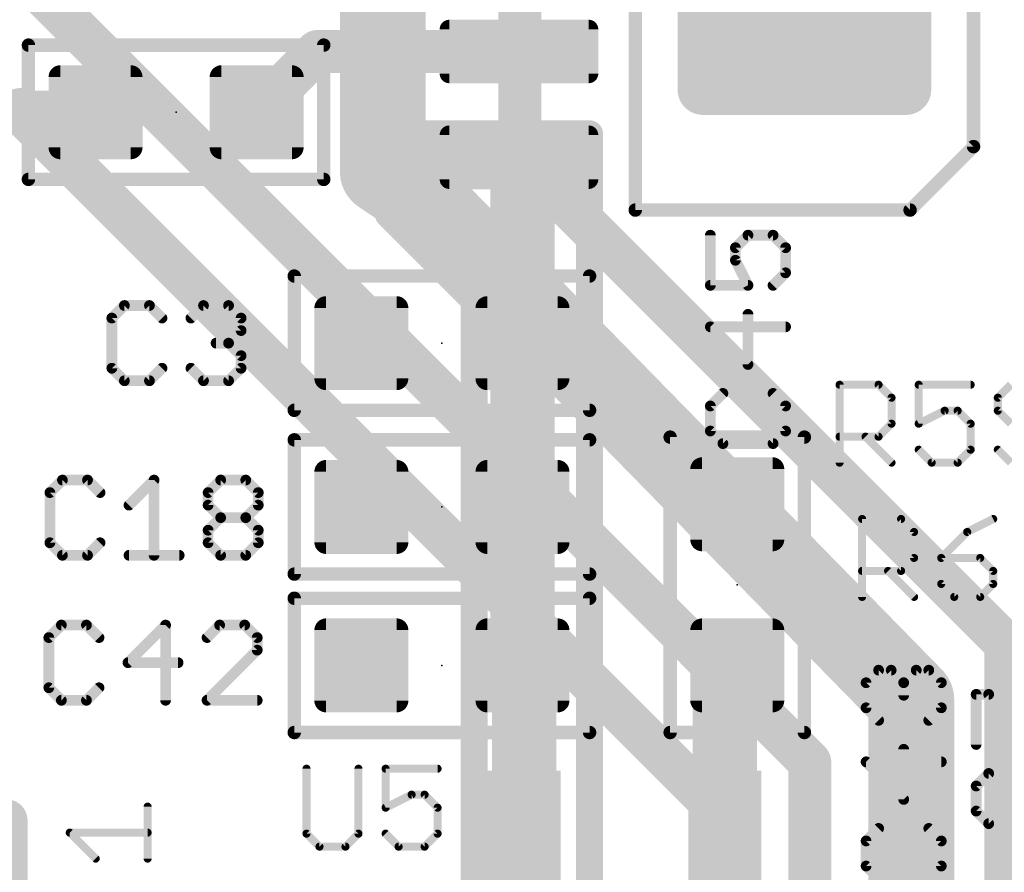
# Model space of a CAD drawing. Extents: x -10 to 150, y -20 to 180.
# Tile 53 of 70: x 4.57 to 13.88, y 144.58 to 152.64. Entities that reach past the tile are written whole.
import ezdxf

# ---------------------------------------------------------------- set-up
doc = ezdxf.new("R2010")
doc.units = 0
for name, color, linetype in [('1', 12, 'CONTINUOUS'), ('16', 132, 'CONTINUOUS'), ('18', 110, 'CONTINUOUS'), ('21', 253, 'CONTINUOUS'), ('23', 53, 'CONTINUOUS'), ('25', 253, 'CONTINUOUS')]:
    doc.layers.add(name, color=color, linetype=linetype)

# ---------------------------------------------------------------- blocks, each defined once
blk = doc.blocks.new('RECT142240X142240R25')
at = {"const_width": 0.1111}
blk.add_lwpolyline([(0.3889, -0.3334), (0.3889, 0.3334, 0.4142), (0.3334, 0.3889), (-0.3334, 0.3889, 0.4142), (-0.3889, 0.3334), (-0.3889, -0.3334, 0.4142), (-0.3334, -0.3889), (0.3334, -0.3889, 0.4142)], format="xyb", close=True, dxfattribs=at)
blk.add_solid([(-0.3588, -0.3588), (0.3588, -0.3588), (-0.3588, 0.3588), (0.3588, 0.3588)])
blk = doc.blocks.new('RECT256000X160000R40')
at = {"const_width": 0.2}
blk.add_lwpolyline([(0.7, -0.3), (0.7, 0.3, 0.4142), (0.6, 0.4), (-0.6, 0.4, 0.4142), (-0.7, 0.3), (-0.7, -0.3, 0.4142), (-0.6, -0.4), (0.6, -0.4, 0.4142)], format="xyb", close=True, dxfattribs=at)
blk.add_solid([(-0.6254, -0.3254), (0.6254, -0.3254), (-0.6254, 0.3254), (0.6254, 0.3254)])
blk = doc.blocks.new('RECT240000X96000R30')
at = {"const_width": 0.09}
blk.add_lwpolyline([(0.705, -0.21), (0.705, 0.21, 0.4142), (0.66, 0.255), (-0.66, 0.255, 0.4142), (-0.705, 0.21), (-0.705, -0.21, 0.4142), (-0.66, -0.255), (0.66, -0.255, 0.4142)], format="xyb", close=True, dxfattribs=at)
blk.add_solid([(-0.6825, -0.2325), (0.6825, -0.2325), (-0.6825, 0.2325), (0.6825, 0.2325)])
blk = doc.blocks.new('RECT384000X512000R20')
at = {"const_width": 0.24}
blk.add_lwpolyline([(1.08, -1.36), (1.08, 1.36, 0.4142), (0.96, 1.48), (-0.96, 1.48, 0.4142), (-1.08, 1.36), (-1.08, -1.36, 0.4142), (-0.96, -1.48), (0.96, -1.48, 0.4142)], format="xyb", close=True, dxfattribs=at)
blk.add_solid([(-0.9854, -1.3854), (0.9854, -1.3854), (-0.9854, 1.3854), (0.9854, 1.3854)])
blk = doc.blocks.new('RECT')
blk.add_solid([(-0.5, -0.5), (0.5, -0.5), (-0.5, 0.5), (0.5, 0.5)])
blk = doc.blocks.new('ROUNDV')
at = {"const_width": 0.5}
blk.add_lwpolyline([(0, -0.25, 1), (0, 0.25, 1), (0, -0.25)], format="xyb", dxfattribs=at)

msp = doc.modelspace()

# ---------------------------------------------------------------- linework, layer by layer
at = {"layer": '1'}
for points, const_width in [([(7.382, 152.3398), (6.8072, 151.765)], 0.4064), ([(9.2888, 152.3398), (7.382, 152.3398)], 0.4064), ([(4.572, 151.765), (5.2832, 151.765)], 0.4064), ([(8.0518, 150.7998), (8.0518, 151.5618)], 0.254), ([(8.0518, 151.5618), (9.9568, 151.5618)], 0.254), ([(8.3058, 151.003), (8.7442, 151.3398)], 0.6096), ([(8.7442, 151.3398), (9.2888, 151.3398)], 0.6096), ([(9.3218, 151.3068), (9.2888, 151.3398)], 0.6096), ([(9.9568, 151.5618), (9.9568, 144.399)], 0.254), ([(9.3218, 150.4442), (9.3218, 151.3068)], 0.6096), ([(8.8646, 149.987), (8.0518, 150.7998)], 0.254), ([(8.6868, 150.5458), (9.2202, 150.5458)], 0.6096), ([(9.2202, 150.5458), (9.3218, 150.4442)], 0.6096), ([(9.3218, 149.5806), (9.3218, 150.4442)], 0.6096), ([(8.8646, 144.3482), (8.8646, 149.987)], 0.254), ([(9.3218, 148.0312), (9.3218, 149.5806)], 0.6096), ([(9.3218, 146.5326), (9.3218, 148.0312)], 0.6096), ([(9.337, 146.5174), (9.3218, 146.5326)], 0.6096), ([(9.337, 144.9371), (9.337, 146.5174)], 0.6096), ([(11.237, 146.4158), (11.3538, 146.5326)], 0.6096), ([(11.237, 144.9371), (11.237, 146.4158)], 0.6096)]:
    msp.add_lwpolyline(points, dxfattribs=dict(at, const_width=const_width))
for points, const_width in [([(7.382, 152.4414, 1), (7.382, 152.2382)], 0.2032), ([(7.4538, 152.268, 1), (7.3102, 152.4116)], 0.2032), ([(9.2888, 152.2382, 1), (9.2888, 152.4414)], 0.2032), ([(4.572, 151.8666, 1), (4.572, 151.6634)], 0.2032), ([(5.2832, 151.6634, 1), (5.2832, 151.8666)], 0.2032), ([(6.7354, 151.8368, 1), (6.879, 151.6932)], 0.2032), ([(8.1153, 151.5618, 1), (7.9883, 151.5618)], 0.127), ([(8.0518, 151.6253, 1), (8.0518, 151.4983)], 0.127), ([(8.7442, 151.4922, 1), (8.7442, 151.1874)], 0.3048), ([(8.837, 151.2189, 1), (8.6514, 151.4607)], 0.3048), ([(9.3966, 151.4476, 1), (9.181, 151.232)], 0.3048), ([(9.2888, 151.1874, 1), (9.2888, 151.4922)], 0.3048), ([(10.0203, 151.5618, 1), (9.8933, 151.5618)], 0.127), ([(9.9568, 151.4983, 1), (9.9568, 151.6253)], 0.127), ([(9.4742, 151.3068, 1), (9.1694, 151.3068)], 0.3048), ([(9.214, 151.199, 1), (9.4296, 151.4146)], 0.3048), ([(8.213, 151.1239, 1), (8.3986, 150.8821)], 0.3048), ([(8.0967, 150.8447, 1), (8.0069, 150.7549)], 0.127), ([(7.9883, 150.7998, 1), (8.1153, 150.7998)], 0.127), ([(8.6868, 150.6982, 1), (8.6868, 150.3934)], 0.3048), ([(9.328, 150.6536, 1), (9.1124, 150.438)], 0.3048), ([(9.2202, 150.3934, 1), (9.2202, 150.6982)], 0.3048), ([(9.4742, 150.4442, 1), (9.1694, 150.4442)], 0.3048), ([(9.214, 150.3364, 1), (9.4296, 150.552)], 0.3048), ([(9.1694, 150.4442, 1), (9.4742, 150.4442)], 0.3048), ([(8.9281, 149.987, 1), (8.8011, 149.987)], 0.127), ([(8.8197, 149.9421, 1), (8.9095, 150.0319)], 0.127), ([(9.4742, 149.5806, 1), (9.1694, 149.5806)], 0.3048), ([(9.1694, 149.5806, 1), (9.4742, 149.5806)], 0.3048), ([(9.4742, 148.0312, 1), (9.1694, 148.0312)], 0.3048), ([(9.1694, 148.0312, 1), (9.4742, 148.0312)], 0.3048), ([(9.4296, 146.6404, 1), (9.214, 146.4248)], 0.3048), ([(9.4894, 146.5174, 1), (9.1846, 146.5174)], 0.3048), ([(11.4616, 146.4248, 1), (11.246, 146.6404)], 0.3048), ([(9.2292, 146.4096, 1), (9.4448, 146.6252)], 0.3048), ([(11.3894, 146.4158, 1), (11.0846, 146.4158)], 0.3048), ([(9.1694, 146.5326, 1), (9.4742, 146.5326)], 0.3048), ([(11.1292, 146.5236, 1), (11.3448, 146.308)], 0.3048), ([(9.1846, 144.9371, 1), (9.4894, 144.9371)], 0.3048), ([(11.0846, 144.9371, 1), (11.3894, 144.9371)], 0.3048)]:
    msp.add_lwpolyline(points, format="xyb", dxfattribs=dict(at, const_width=const_width))
at = {"layer": '16'}
for points, const_width in [([(9.2964, 151.3332), (9.2964, 155.956)], 0.4064), ([(8.001, 151.2062), (8.001, 154.3558)], 0.8128), ([(12.0396, 145.6182), (4.318, 153.3398)], 0.4064), ([(11.3538, 144.9832), (4.572, 151.765)], 0.4064), ([(8.3058, 151.003), (8.001, 151.2062)], 0.8128), ([(13.8938, 146.7358), (9.2964, 151.3332)], 0.4064), ([(8.3058, 151.003), (13, 146.2072)], 0.8128), ([(13.8938, 89.746), (13.8938, 146.7358)], 0.4064), ([(13, 99.4), (13, 146.2072)], 0.8128), ([(12.0396, 61.9252), (12.0396, 145.6182)], 0.4064), ([(11.3538, 61.2648), (11.3538, 144.9832)], 0.4064)]:
    msp.add_lwpolyline(points, dxfattribs=dict(at, const_width=const_width))
for points, const_width in [([(4.6438, 151.8368, 1), (4.5002, 151.6932)], 0.2032), ([(8.1137, 151.3753, 1), (7.8883, 151.0371)], 0.4064), ([(9.3682, 151.405, 1), (9.2246, 151.2614)], 0.2032), ([(7.7978, 151.2062, 1), (8.2042, 151.2062)], 0.4064), ([(8.451, 151.1451, 1), (8.1606, 150.8609)], 0.4064), ([(8.1931, 150.8339, 1), (8.4185, 151.1721)], 0.4064), ([(9.1948, 151.3332, 1), (9.398, 151.3332)], 0.2032), ([(13.9954, 146.7358, 1), (13.7922, 146.7358)], 0.2032), ([(13.822, 146.664, 1), (13.9656, 146.8076)], 0.2032), ([(13.2032, 146.2072, 1), (12.7968, 146.2072)], 0.4064), ([(12.8548, 146.0651, 1), (13.1452, 146.3493)], 0.4064), ([(12.1412, 145.6182, 1), (11.938, 145.6182)], 0.2032), ([(11.9678, 145.5464, 1), (12.1114, 145.69)], 0.2032), ([(11.4554, 144.9832, 1), (11.2522, 144.9832)], 0.2032), ([(11.282, 144.9114, 1), (11.4256, 145.055)], 0.2032)]:
    msp.add_lwpolyline(points, format="xyb", dxfattribs=dict(at, const_width=const_width))
at = {"layer": '21', "const_width": 0.127}
for points in [[(10.3888, 155.8398), (10.3888, 150.8398)], [(13.5888, 151.4398), (13.5888, 155.8398)], [(4.6482, 152.4), (7.4422, 152.4)], [(4.6482, 151.13), (4.6482, 152.4)], [(7.4422, 152.4), (7.4422, 151.13)], [(12.9888, 150.8398), (13.5888, 151.4398)], [(7.4422, 151.13), (4.6482, 151.13)], [(10.3888, 150.8398), (12.9888, 150.8398)], [(7.1628, 150.2156), (9.9568, 150.2156)], [(7.1628, 148.9456), (7.1628, 150.2156)], [(9.9568, 150.2156), (9.9568, 148.9456)], [(9.9568, 148.9456), (7.1628, 148.9456)], [(10.7188, 145.8976), (10.7188, 148.6916)], [(10.7188, 148.6916), (11.9888, 148.6916)], [(11.9888, 148.6916), (11.9888, 145.8976)], [(7.1628, 148.6662), (9.9568, 148.6662)], [(7.1628, 147.3962), (7.1628, 148.6662)], [(9.9568, 148.6662), (9.9568, 147.3962)], [(9.9568, 147.3962), (7.1628, 147.3962)], [(7.1628, 145.8976), (7.1628, 147.1676)], [(7.1628, 147.1676), (9.9568, 147.1676)], [(9.9568, 147.1676), (9.9568, 145.8976)], [(9.9568, 145.8976), (7.1628, 145.8976)], [(11.9888, 145.8976), (10.7188, 145.8976)]]:
    msp.add_lwpolyline(points, dxfattribs=at)
at = {"layer": '21', "const_width": 0.0635}
for points in [[(4.6482, 152.4317, 1), (4.6482, 152.3683)], [(4.6799, 152.4, 1), (4.6165, 152.4)], [(7.474, 152.4, 1), (7.4105, 152.4)], [(7.4422, 152.3683, 1), (7.4422, 152.4317)], [(13.5571, 151.4398, 1), (13.6206, 151.4398)], [(13.6113, 151.4173, 1), (13.5663, 151.4623)], [(4.6482, 151.1617, 1), (4.6482, 151.0983)], [(7.4422, 151.0983, 1), (7.4422, 151.1617)], [(4.6165, 151.13, 1), (4.6799, 151.13)], [(7.4105, 151.13, 1), (7.474, 151.13)], [(10.3888, 150.8715, 1), (10.3888, 150.8081)], [(12.9663, 150.8623, 1), (13.0113, 150.8173)], [(12.9888, 150.8081, 1), (12.9888, 150.8715)], [(10.357, 150.8398, 1), (10.4206, 150.8398)], [(7.1628, 150.2473, 1), (7.1628, 150.1839)], [(7.1946, 150.2156, 1), (7.1311, 150.2156)], [(9.9886, 150.2156, 1), (9.9251, 150.2156)], [(9.9568, 150.1839, 1), (9.9568, 150.2473)], [(7.1628, 148.9774, 1), (7.1628, 148.9139)], [(7.1311, 148.9456, 1), (7.1946, 148.9456)], [(9.9251, 148.9456, 1), (9.9886, 148.9456)], [(9.9568, 148.9139, 1), (9.9568, 148.9774)], [(10.7506, 148.6916, 1), (10.687, 148.6916)], [(10.7188, 148.7233, 1), (10.7188, 148.6599)], [(12.0206, 148.6916, 1), (11.9571, 148.6916)], [(11.9888, 148.6599, 1), (11.9888, 148.7233)], [(7.1628, 148.6979, 1), (7.1628, 148.6345)], [(7.1946, 148.6662, 1), (7.1311, 148.6662)], [(9.9886, 148.6662, 1), (9.9251, 148.6662)], [(9.9568, 148.6345, 1), (9.9568, 148.6979)], [(7.1628, 147.4279, 1), (7.1628, 147.3645)], [(9.9568, 147.3645, 1), (9.9568, 147.4279)], [(7.1311, 147.3962, 1), (7.1946, 147.3962)], [(9.9251, 147.3962, 1), (9.9886, 147.3962)], [(7.1628, 147.1993, 1), (7.1628, 147.1359)], [(7.1946, 147.1676, 1), (7.1311, 147.1676)], [(9.9886, 147.1676, 1), (9.9251, 147.1676)], [(9.9568, 147.1359, 1), (9.9568, 147.1993)], [(7.1628, 145.9293, 1), (7.1628, 145.8659)], [(9.9568, 145.8659, 1), (9.9568, 145.9293)], [(10.7188, 145.9293, 1), (10.7188, 145.8659)], [(11.9888, 145.8659, 1), (11.9888, 145.9293)], [(7.1311, 145.8976, 1), (7.1946, 145.8976)], [(9.9251, 145.8976, 1), (9.9886, 145.8976)], [(10.687, 145.8976, 1), (10.7506, 145.8976)], [(11.9571, 145.8976, 1), (12.0206, 145.8976)]]:
    msp.add_lwpolyline(points, format="xyb", dxfattribs=at)
at = {"layer": '23'}
for p in [(6.0452, 151.765), (8.5598, 149.5806), (8.5598, 148.0312), (11.3538, 147.2946), (8.5598, 146.5326)]:
    msp.add_point(p, dxfattribs=at)
at = {"layer": '25'}
for points, const_width in [([(11.0992, 150.6021), (11.0992, 150.1276)], 0.1016), ([(11.3365, 150.4835), (11.4551, 150.6021)], 0.1016), ([(11.4551, 150.6021), (11.6924, 150.6021)], 0.1016), ([(11.6924, 150.6021), (11.811, 150.4835)], 0.1016), ([(11.3365, 150.3649), (11.3365, 150.4835)], 0.1016), ([(11.811, 150.4835), (11.811, 150.2462)], 0.1016), ([(11.4551, 150.1276), (11.3365, 150.3649)], 0.1016), ([(11.811, 150.2462), (11.6924, 150.1276)], 0.1016), ([(11.0992, 150.1276), (11.4551, 150.1276)], 0.1016), ([(5.556, 149.9368), (5.4374, 149.8182)], 0.1016), ([(5.7933, 149.9368), (5.556, 149.9368)], 0.1016), ([(5.9119, 149.8182), (5.7933, 149.9368)], 0.1016), ([(6.1858, 149.8182), (6.3044, 149.9368)], 0.1016), ([(6.3044, 149.9368), (6.5417, 149.9368)], 0.1016), ([(6.5417, 149.9368), (6.6603, 149.8182)], 0.1016), ([(5.4374, 149.8182), (5.4374, 149.3436)], 0.1016), ([(6.6603, 149.8182), (6.6603, 149.6995)], 0.1016), ([(11.4551, 149.3792), (11.4551, 149.8537)], 0.1016), ([(11.811, 149.7351), (11.0992, 149.7351)], 0.1016), ([(11.0992, 149.7351), (11.4551, 149.3792)], 0.1016), ([(6.6603, 149.6995), (6.5417, 149.5809)], 0.1016), ([(6.5417, 149.5809), (6.4231, 149.5809)], 0.1016), ([(6.5417, 149.5809), (6.6603, 149.4623)], 0.1016), ([(6.6603, 149.4623), (6.6603, 149.3436)], 0.1016), ([(5.4374, 149.3436), (5.556, 149.225)], 0.1016), ([(5.7933, 149.225), (5.9119, 149.3436)], 0.1016), ([(6.3044, 149.225), (6.1858, 149.3436)], 0.1016), ([(6.6603, 149.3436), (6.5417, 149.225)], 0.1016), ([(5.556, 149.225), (5.7933, 149.225)], 0.1016), ([(6.5417, 149.225), (6.3044, 149.225)], 0.1016), ([(12.3217, 148.4503), (12.3217, 149.1875)], 0.0762), ([(12.3217, 149.1875), (12.6903, 149.1875)], 0.0762), ([(12.6903, 149.1875), (12.8131, 149.0647)], 0.0762), ([(13.5616, 149.1875), (13.0701, 149.1875)], 0.0762), ([(13.0701, 149.1875), (13.0701, 148.8189)], 0.0762), ([(13.9414, 149.1875), (13.8185, 149.0647)], 0.0762), ([(11.2178, 149.1053), (11.0992, 148.9867)], 0.1016), ([(11.811, 148.9867), (11.6924, 149.1053)], 0.1016), ([(11.0992, 148.9867), (11.0992, 148.7494)], 0.1016), ([(11.811, 148.7494), (11.811, 148.9867)], 0.1016), ([(12.8131, 149.0647), (12.8131, 148.8189)], 0.0762), ([(13.8185, 149.0647), (13.8185, 148.9418)], 0.0762), ([(13.0701, 148.8189), (13.3158, 148.9418)], 0.0762), ([(13.3158, 148.9418), (13.4387, 148.9418)], 0.0762), ([(13.4387, 148.9418), (13.5616, 148.8189)], 0.0762), ([(13.8185, 148.9418), (13.9414, 148.8189)], 0.0762), ([(12.8131, 148.8189), (12.6903, 148.696)], 0.0762), ([(13.5616, 148.8189), (13.5616, 148.5732)], 0.0762), ([(11.0992, 148.7494), (11.2178, 148.6308)], 0.1016), ([(11.6924, 148.6308), (11.811, 148.7494)], 0.1016), ([(11.2178, 148.6308), (11.6924, 148.6308)], 0.1016), ([(12.6903, 148.696), (12.3217, 148.696)], 0.0762), ([(12.5674, 148.696), (12.8131, 148.4503)], 0.0762), ([(13.1929, 148.4503), (13.0701, 148.5732)], 0.0762), ([(13.5616, 148.5732), (13.4387, 148.4503)], 0.0762), ([(13.8185, 148.5732), (13.9414, 148.4503)], 0.0762), ([(13.4387, 148.4503), (13.1929, 148.4503)], 0.0762), ([(4.97, 148.2858), (4.8514, 148.1672)], 0.1016), ([(5.2073, 148.2858), (4.97, 148.2858)], 0.1016), ([(5.3259, 148.1672), (5.2073, 148.2858)], 0.1016), ([(5.5998, 148.0485), (5.8371, 148.2858)], 0.1016), ([(5.8371, 148.2858), (5.8371, 147.574)], 0.1016), ([(6.3482, 148.1672), (6.4669, 148.2858)], 0.1016), ([(6.4669, 148.2858), (6.7041, 148.2858)], 0.1016), ([(6.7041, 148.2858), (6.8228, 148.1672)], 0.1016), ([(4.8514, 148.1672), (4.8514, 147.6926)], 0.1016), ([(6.3482, 148.0485), (6.3482, 148.1672)], 0.1016), ([(6.8228, 148.1672), (6.8228, 148.0485)], 0.1016), ([(6.4669, 147.9299), (6.3482, 148.0485)], 0.1016), ([(6.8228, 148.0485), (6.7041, 147.9299)], 0.1016), ([(6.3482, 147.8113), (6.4669, 147.9299)], 0.1016), ([(6.4669, 147.9299), (6.7041, 147.9299)], 0.1016), ([(6.7041, 147.9299), (6.8228, 147.8113)], 0.1016), ([(12.5349, 147.1803), (12.5349, 147.9175)], 0.0762), ([(12.5349, 147.9175), (12.9035, 147.9175)], 0.0762), ([(12.9035, 147.9175), (13.0264, 147.7947)], 0.0762), ([(13.7748, 147.9175), (13.5291, 147.7947)], 0.0762), ([(6.3482, 147.6926), (6.3482, 147.8113)], 0.1016), ([(6.8228, 147.8113), (6.8228, 147.6926)], 0.1016), ([(13.0264, 147.7947), (13.0264, 147.5489)], 0.0762), ([(13.5291, 147.7947), (13.2833, 147.5489)], 0.0762), ([(4.8514, 147.6926), (4.97, 147.574)], 0.1016), ([(5.2073, 147.574), (5.3259, 147.6926)], 0.1016), ([(6.4669, 147.574), (6.3482, 147.6926)], 0.1016), ([(6.8228, 147.6926), (6.7041, 147.574)], 0.1016), ([(4.97, 147.574), (5.2073, 147.574)], 0.1016), ([(5.5998, 147.574), (6.0744, 147.574)], 0.1016), ([(6.7041, 147.574), (6.4669, 147.574)], 0.1016), ([(13.0264, 147.5489), (12.9035, 147.426)], 0.0762), ([(13.2833, 147.5489), (13.2833, 147.3032)], 0.0762), ([(13.6519, 147.5489), (13.2833, 147.5489)], 0.0762), ([(13.7748, 147.426), (13.6519, 147.5489)], 0.0762), ([(12.9035, 147.426), (12.5349, 147.426)], 0.0762), ([(12.7806, 147.426), (13.0264, 147.1803)], 0.0762), ([(13.7748, 147.3032), (13.7748, 147.426)], 0.0762), ([(13.2833, 147.3032), (13.4062, 147.1803)], 0.0762), ([(13.6519, 147.1803), (13.7748, 147.3032)], 0.0762), ([(13.4062, 147.1803), (13.6519, 147.1803)], 0.0762), ([(4.96, 146.9142), (4.8414, 146.7956)], 0.1016), ([(5.1973, 146.9142), (4.96, 146.9142)], 0.1016), ([(5.3159, 146.7956), (5.1973, 146.9142)], 0.1016), ([(5.9457, 146.9142), (5.5898, 146.5583)], 0.1016), ([(5.9457, 146.2024), (5.9457, 146.9142)], 0.1016), ([(6.4568, 146.9142), (6.3382, 146.7956)], 0.1016), ([(6.6941, 146.9142), (6.4568, 146.9142)], 0.1016), ([(6.8127, 146.7956), (6.6941, 146.9142)], 0.1016), ([(4.8414, 146.7956), (4.8414, 146.321)], 0.1016), ([(6.8127, 146.6769), (6.8127, 146.7956)], 0.1016), ([(6.3382, 146.2024), (6.8127, 146.6769)], 0.1016), ([(5.5898, 146.5583), (6.0643, 146.5583)], 0.1016), ([(12.5724, 146.3687), (12.691, 146.4873)], 0.1016), ([(12.691, 146.4873), (12.8097, 146.4873)], 0.1016), ([(12.8097, 146.4873), (12.9283, 146.3687)], 0.1016), ([(12.9283, 146.3687), (13.0469, 146.4873)], 0.1016), ([(13.0469, 146.4873), (13.1656, 146.4873)], 0.1016), ([(13.1656, 146.4873), (13.2842, 146.3687)], 0.1016), ([(4.8414, 146.321), (4.96, 146.2024)], 0.1016), ([(5.1973, 146.2024), (5.3159, 146.321)], 0.1016), ([(12.5724, 146.1314), (12.5724, 146.3687)], 0.1016), ([(12.9283, 146.3687), (12.9283, 146.2501)], 0.1016), ([(13.2842, 146.3687), (13.2842, 146.1314)], 0.1016), ([(4.96, 146.2024), (5.1973, 146.2024)], 0.1016), ([(6.8127, 146.2024), (6.3382, 146.2024)], 0.1016), ([(13.6138, 145.7842), (13.6138, 146.2587)], 0.1016), ([(13.6138, 146.2587), (13.7324, 146.2587)], 0.1016), ([(13.7324, 146.2587), (14.207, 145.7842)], 0.1016), ([(12.691, 146.0128), (12.5724, 146.1314)], 0.1016), ([(13.2842, 146.1314), (13.1656, 146.0128)], 0.1016), ([(12.9283, 145.2644), (12.9283, 145.7389)], 0.1016), ([(7.2789, 145.5553), (7.2789, 144.941)], 0.0762), ([(7.7704, 144.941), (7.7704, 145.5553)], 0.0762), ([(8.5188, 145.5553), (8.0273, 145.5553)], 0.0762), ([(8.0273, 145.5553), (8.0273, 145.1867)], 0.0762), ([(13.2842, 145.6203), (12.5724, 145.6203)], 0.1016), ([(12.5724, 145.6203), (12.9283, 145.2644)], 0.1016), ([(13.6138, 145.3917), (13.7324, 145.5103)], 0.1016), ([(13.7324, 145.5103), (14.207, 145.5103)], 0.1016), ([(13.6138, 145.1544), (13.6138, 145.3917)], 0.1016), ([(8.0273, 145.1867), (8.273, 145.3096)], 0.0762), ([(8.273, 145.3096), (8.3959, 145.3096)], 0.0762), ([(8.3959, 145.3096), (8.5188, 145.1867)], 0.0762), ([(5.776, 144.7047), (5.776, 145.1962)], 0.0762), ([(8.5188, 145.1867), (8.5188, 144.941)], 0.0762), ([(13.7324, 145.0358), (13.6138, 145.1544)], 0.1016), ([(12.691, 144.9905), (12.5724, 144.8719)], 0.1016), ([(13.2842, 144.8719), (13.1656, 144.9905)], 0.1016), ([(14.207, 145.0358), (13.7324, 145.0358)], 0.1016), ([(5.2845, 144.7047), (5.0387, 144.9504)], 0.0762), ([(5.0387, 144.9504), (5.776, 144.9504)], 0.0762), ([(7.2789, 144.941), (7.4017, 144.8181)], 0.0762), ([(7.6475, 144.8181), (7.7704, 144.941)], 0.0762), ([(8.1502, 144.8181), (8.0273, 144.941)], 0.0762), ([(8.5188, 144.941), (8.3959, 144.8181)], 0.0762), ([(7.4017, 144.8181), (7.6475, 144.8181)], 0.0762), ([(8.3959, 144.8181), (8.1502, 144.8181)], 0.0762), ([(12.5724, 144.8719), (12.5724, 144.6346)], 0.1016), ([(13.2842, 144.6346), (13.2842, 144.8719)], 0.1016), ([(12.5724, 144.6346), (12.691, 144.516)], 0.1016), ([(13.1656, 144.516), (13.2842, 144.6346)], 0.1016)]:
    msp.add_lwpolyline(points, dxfattribs=dict(at, const_width=const_width))
for points, const_width in [([(11.1246, 150.6021, 1), (11.0738, 150.6021)], 0.0508), ([(11.4551, 150.6275, 1), (11.4551, 150.5767)], 0.0508), ([(11.4731, 150.5842, 1), (11.4371, 150.6201)], 0.0508), ([(11.7103, 150.6201, 1), (11.6744, 150.5842)], 0.0508), ([(11.6924, 150.5767, 1), (11.6924, 150.6275)], 0.0508), ([(11.3619, 150.4835, 1), (11.3111, 150.4835)], 0.0508), ([(11.3185, 150.5014, 1), (11.3544, 150.4655)], 0.0508), ([(11.8364, 150.4835, 1), (11.7856, 150.4835)], 0.0508), ([(11.793, 150.4655, 1), (11.829, 150.5014)], 0.0508), ([(11.3592, 150.3762, 1), (11.3137, 150.3535)], 0.0508), ([(11.3111, 150.3649, 1), (11.3619, 150.3649)], 0.0508), ([(11.7856, 150.2462, 1), (11.8364, 150.2462)], 0.0508), ([(11.829, 150.2283, 1), (11.793, 150.2642)], 0.0508), ([(11.0992, 150.153, 1), (11.0992, 150.1022)], 0.0508), ([(11.0738, 150.1276, 1), (11.1246, 150.1276)], 0.0508), ([(11.4324, 150.1162, 1), (11.4778, 150.1389)], 0.0508), ([(11.4551, 150.1022, 1), (11.4551, 150.153)], 0.0508), ([(11.6744, 150.1455, 1), (11.7103, 150.1096)], 0.0508), ([(5.556, 149.9622, 1), (5.556, 149.9114)], 0.0508), ([(5.574, 149.9188, 1), (5.538, 149.9548)], 0.0508), ([(5.8112, 149.9548, 1), (5.7753, 149.9188)], 0.0508), ([(5.7933, 149.9114, 1), (5.7933, 149.9622)], 0.0508), ([(6.3044, 149.9622, 1), (6.3044, 149.9114)], 0.0508), ([(6.3224, 149.9188, 1), (6.2865, 149.9548)], 0.0508), ([(6.5596, 149.9548, 1), (6.5237, 149.9188)], 0.0508), ([(6.5417, 149.9114, 1), (6.5417, 149.9622)], 0.0508), ([(5.4628, 149.8182, 1), (5.412, 149.8182)], 0.0508), ([(6.6857, 149.8182, 1), (6.6349, 149.8182)], 0.0508), ([(11.4805, 149.8537, 1), (11.4297, 149.8537)], 0.0508), ([(5.4194, 149.8361, 1), (5.4553, 149.8002)], 0.0508), ([(5.8939, 149.8002, 1), (5.9299, 149.8361)], 0.0508), ([(6.1678, 149.8361, 1), (6.2037, 149.8002)], 0.0508), ([(6.6424, 149.8002, 1), (6.6783, 149.8361)], 0.0508), ([(11.0992, 149.7605, 1), (11.0992, 149.7097)], 0.0508), ([(11.1172, 149.753, 1), (11.0812, 149.7171)], 0.0508), ([(11.811, 149.7097, 1), (11.811, 149.7605)], 0.0508), ([(6.6349, 149.6995, 1), (6.6857, 149.6995)], 0.0508), ([(6.6783, 149.6816, 1), (6.6424, 149.7175)], 0.0508), ([(6.4231, 149.6063, 1), (6.4231, 149.5555)], 0.0508), ([(6.5596, 149.5989, 1), (6.5237, 149.5629)], 0.0508), ([(6.5237, 149.5989, 1), (6.5596, 149.5629)], 0.0508), ([(6.5417, 149.5555, 1), (6.5417, 149.6063)], 0.0508), ([(6.6857, 149.4623, 1), (6.6349, 149.4623)], 0.0508), ([(6.6424, 149.4443, 1), (6.6783, 149.4802)], 0.0508), ([(11.4297, 149.3792, 1), (11.4805, 149.3792)], 0.0508), ([(11.4371, 149.3612, 1), (11.4731, 149.3971)], 0.0508), ([(5.4553, 149.3616, 1), (5.4194, 149.3257)], 0.0508), ([(5.412, 149.3436, 1), (5.4628, 149.3436)], 0.0508), ([(5.9299, 149.3257, 1), (5.8939, 149.3616)], 0.0508), ([(6.2037, 149.3616, 1), (6.1678, 149.3257)], 0.0508), ([(6.6349, 149.3436, 1), (6.6857, 149.3436)], 0.0508), ([(6.6783, 149.3257, 1), (6.6424, 149.3616)], 0.0508), ([(5.556, 149.2504, 1), (5.556, 149.1996)], 0.0508), ([(5.538, 149.207, 1), (5.574, 149.243)], 0.0508), ([(5.7753, 149.243, 1), (5.8112, 149.207)], 0.0508), ([(5.7933, 149.1996, 1), (5.7933, 149.2504)], 0.0508), ([(6.3044, 149.2504, 1), (6.3044, 149.1996)], 0.0508), ([(6.2865, 149.207, 1), (6.3224, 149.243)], 0.0508), ([(6.5237, 149.243, 1), (6.5596, 149.207)], 0.0508), ([(6.5417, 149.1996, 1), (6.5417, 149.2504)], 0.0508), ([(12.3407, 149.1875, 1), (12.3026, 149.1875)], 0.0381), ([(12.3217, 149.2066, 1), (12.3217, 149.1685)], 0.0381), ([(12.7037, 149.201, 1), (12.6768, 149.1741)], 0.0381), ([(12.6903, 149.1685, 1), (12.6903, 149.2066)], 0.0381), ([(13.0701, 149.2066, 1), (13.0701, 149.1685)], 0.0381), ([(13.0891, 149.1875, 1), (13.051, 149.1875)], 0.0381), ([(13.5616, 149.1685, 1), (13.5616, 149.2066)], 0.0381), ([(11.2358, 149.0873, 1), (11.1999, 149.1233)], 0.0508), ([(11.7103, 149.1233, 1), (11.6744, 149.0873)], 0.0508), ([(11.1246, 148.9867, 1), (11.0738, 148.9867)], 0.0508), ([(11.0812, 149.0046, 1), (11.1172, 148.9687)], 0.0508), ([(11.8364, 148.9867, 1), (11.7856, 148.9867)], 0.0508), ([(11.793, 148.9687, 1), (11.829, 149.0046)], 0.0508), ([(12.8322, 149.0647, 1), (12.7941, 149.0647)], 0.0381), ([(12.7997, 149.0512, 1), (12.8266, 149.0781)], 0.0381), ([(13.8375, 149.0647, 1), (13.7994, 149.0647)], 0.0381), ([(13.805, 149.0781, 1), (13.832, 149.0512)], 0.0381), ([(13.3158, 148.9608, 1), (13.3158, 148.9227)], 0.0381), ([(13.3243, 148.9247, 1), (13.3073, 148.9588)], 0.0381), ([(13.4522, 148.9553, 1), (13.4252, 148.9283)], 0.0381), ([(13.4387, 148.9227, 1), (13.4387, 148.9608)], 0.0381), ([(13.832, 148.9553, 1), (13.805, 148.9283)], 0.0381), ([(13.7994, 148.9418, 1), (13.8375, 148.9418)], 0.0381), ([(12.8266, 148.8054, 1), (12.7997, 148.8324)], 0.0381), ([(13.0615, 148.836, 1), (13.0786, 148.8019)], 0.0381), ([(13.5806, 148.8189, 1), (13.5425, 148.8189)], 0.0381), ([(13.5481, 148.8054, 1), (13.575, 148.8324)], 0.0381), ([(11.1172, 148.7673, 1), (11.0812, 148.7314)], 0.0508), ([(11.0738, 148.7494, 1), (11.1246, 148.7494)], 0.0508), ([(11.7856, 148.7494, 1), (11.8364, 148.7494)], 0.0508), ([(11.829, 148.7314, 1), (11.793, 148.7673)], 0.0508), ([(12.7941, 148.8189, 1), (12.8322, 148.8189)], 0.0381), ([(13.051, 148.8189, 1), (13.0891, 148.8189)], 0.0381), ([(11.2178, 148.6562, 1), (11.2178, 148.6054)], 0.0508), ([(11.1999, 148.6128, 1), (11.2358, 148.6487)], 0.0508), ([(11.6744, 148.6487, 1), (11.7103, 148.6128)], 0.0508), ([(11.6924, 148.6054, 1), (11.6924, 148.6562)], 0.0508), ([(12.3217, 148.7151, 1), (12.3217, 148.677)], 0.0381), ([(12.5809, 148.7095, 1), (12.5539, 148.6826)], 0.0381), ([(12.6768, 148.7095, 1), (12.7037, 148.6826)], 0.0381), ([(12.6903, 148.677, 1), (12.6903, 148.7151)], 0.0381), ([(13.0835, 148.5866, 1), (13.0566, 148.5597)], 0.0381), ([(13.5425, 148.5732, 1), (13.5806, 148.5732)], 0.0381), ([(13.575, 148.5597, 1), (13.5481, 148.5866)], 0.0381), ([(13.832, 148.5866, 1), (13.805, 148.5597)], 0.0381), ([(12.7997, 148.4368, 1), (12.8266, 148.4638)], 0.0381), ([(13.1929, 148.4693, 1), (13.1929, 148.4313)], 0.0381), ([(13.1795, 148.4368, 1), (13.2064, 148.4638)], 0.0381), ([(13.4252, 148.4638, 1), (13.4522, 148.4368)], 0.0381), ([(13.4387, 148.4313, 1), (13.4387, 148.4693)], 0.0381), ([(12.3026, 148.4503, 1), (12.3407, 148.4503)], 0.0381), ([(4.97, 148.3112, 1), (4.97, 148.2604)], 0.0508), ([(4.988, 148.2678, 1), (4.9521, 148.3038)], 0.0508), ([(5.2253, 148.3038, 1), (5.1893, 148.2678)], 0.0508), ([(5.2073, 148.2604, 1), (5.2073, 148.3112)], 0.0508), ([(5.8625, 148.2858, 1), (5.8117, 148.2858)], 0.0508), ([(5.855, 148.2678, 1), (5.8191, 148.3038)], 0.0508), ([(6.4669, 148.3112, 1), (6.4669, 148.2604)], 0.0508), ([(6.4848, 148.2678, 1), (6.4489, 148.3038)], 0.0508), ([(6.7221, 148.3038, 1), (6.6862, 148.2678)], 0.0508), ([(6.7041, 148.2604, 1), (6.7041, 148.3112)], 0.0508), ([(4.8768, 148.1672, 1), (4.826, 148.1672)], 0.0508), ([(4.8334, 148.1851, 1), (4.8694, 148.1492)], 0.0508), ([(5.308, 148.1492, 1), (5.3439, 148.1851)], 0.0508), ([(6.3736, 148.1672, 1), (6.3228, 148.1672)], 0.0508), ([(6.3303, 148.1851, 1), (6.3662, 148.1492)], 0.0508), ([(6.8482, 148.1672, 1), (6.7974, 148.1672)], 0.0508), ([(6.8048, 148.1492, 1), (6.8407, 148.1851)], 0.0508), ([(6.3662, 148.0665, 1), (6.3303, 148.0306)], 0.0508), ([(6.8407, 148.0306, 1), (6.8048, 148.0665)], 0.0508), ([(5.5819, 148.0665, 1), (5.6178, 148.0306)], 0.0508), ([(6.3228, 148.0485, 1), (6.3736, 148.0485)], 0.0508), ([(6.7974, 148.0485, 1), (6.8482, 148.0485)], 0.0508), ([(6.4669, 147.9553, 1), (6.4669, 147.9045)], 0.0508), ([(6.4848, 147.9119, 1), (6.4489, 147.9479)], 0.0508), ([(6.4489, 147.9119, 1), (6.4848, 147.9479)], 0.0508), ([(6.7221, 147.9479, 1), (6.6862, 147.9119)], 0.0508), ([(6.6862, 147.9479, 1), (6.7221, 147.9119)], 0.0508), ([(6.7041, 147.9045, 1), (6.7041, 147.9553)], 0.0508), ([(12.5349, 147.9366, 1), (12.5349, 147.8985)], 0.0381), ([(12.554, 147.9175, 1), (12.5159, 147.9175)], 0.0381), ([(12.917, 147.931, 1), (12.89, 147.9041)], 0.0381), ([(12.9035, 147.8985, 1), (12.9035, 147.9366)], 0.0381), ([(13.7833, 147.9005, 1), (13.7663, 147.9346)], 0.0381), ([(6.3736, 147.8113, 1), (6.3228, 147.8113)], 0.0508), ([(6.3303, 147.8292, 1), (6.3662, 147.7933)], 0.0508), ([(6.8482, 147.8113, 1), (6.7974, 147.8113)], 0.0508), ([(6.8048, 147.7933, 1), (6.8407, 147.8292)], 0.0508), ([(13.0454, 147.7947, 1), (13.0073, 147.7947)], 0.0381), ([(13.0129, 147.7812, 1), (13.0399, 147.8081)], 0.0381), ([(13.5205, 147.8117, 1), (13.5376, 147.7776)], 0.0381), ([(13.5425, 147.7812, 1), (13.5156, 147.8081)], 0.0381), ([(4.8694, 147.7106, 1), (4.8334, 147.6747)], 0.0508), ([(5.3439, 147.6747, 1), (5.308, 147.7106)], 0.0508), ([(6.3662, 147.7106, 1), (6.3303, 147.6747)], 0.0508), ([(6.8407, 147.6747, 1), (6.8048, 147.7106)], 0.0508), ([(4.826, 147.6926, 1), (4.8768, 147.6926)], 0.0508), ([(6.3228, 147.6926, 1), (6.3736, 147.6926)], 0.0508), ([(6.7974, 147.6926, 1), (6.8482, 147.6926)], 0.0508), ([(4.97, 147.5994, 1), (4.97, 147.5486)], 0.0508), ([(4.9521, 147.556, 1), (4.988, 147.592)], 0.0508), ([(5.1893, 147.592, 1), (5.2253, 147.556)], 0.0508), ([(5.2073, 147.5486, 1), (5.2073, 147.5994)], 0.0508), ([(5.5998, 147.5994, 1), (5.5998, 147.5486)], 0.0508), ([(5.8117, 147.574, 1), (5.8625, 147.574)], 0.0508), ([(6.0744, 147.5486, 1), (6.0744, 147.5994)], 0.0508), ([(6.4669, 147.5994, 1), (6.4669, 147.5486)], 0.0508), ([(6.4489, 147.556, 1), (6.4848, 147.592)], 0.0508), ([(6.6862, 147.592, 1), (6.7221, 147.556)], 0.0508), ([(6.7041, 147.5486, 1), (6.7041, 147.5994)], 0.0508), ([(13.0073, 147.5489, 1), (13.0454, 147.5489)], 0.0381), ([(13.0399, 147.5354, 1), (13.0129, 147.5624)], 0.0381), ([(13.2833, 147.568, 1), (13.2833, 147.5299)], 0.0381), ([(13.2698, 147.5624, 1), (13.2968, 147.5354)], 0.0381), ([(13.3024, 147.5489, 1), (13.2643, 147.5489)], 0.0381), ([(13.6654, 147.5624, 1), (13.6385, 147.5354)], 0.0381), ([(13.6519, 147.5299, 1), (13.6519, 147.568)], 0.0381), ([(12.5349, 147.4451, 1), (12.5349, 147.407)], 0.0381), ([(12.7941, 147.4395, 1), (12.7672, 147.4126)], 0.0381), ([(12.89, 147.4395, 1), (12.917, 147.4126)], 0.0381), ([(12.9035, 147.407, 1), (12.9035, 147.4451)], 0.0381), ([(13.7939, 147.426, 1), (13.7558, 147.426)], 0.0381), ([(13.7613, 147.4126, 1), (13.7883, 147.4395)], 0.0381), ([(13.2968, 147.3166, 1), (13.2698, 147.2897)], 0.0381), ([(13.2643, 147.3032, 1), (13.3024, 147.3032)], 0.0381), ([(13.7558, 147.3032, 1), (13.7939, 147.3032)], 0.0381), ([(13.7883, 147.2897, 1), (13.7613, 147.3166)], 0.0381), ([(12.5159, 147.1803, 1), (12.554, 147.1803)], 0.0381), ([(13.0129, 147.1668, 1), (13.0399, 147.1938)], 0.0381), ([(13.4062, 147.1994, 1), (13.4062, 147.1613)], 0.0381), ([(13.3927, 147.1668, 1), (13.4197, 147.1938)], 0.0381), ([(13.6385, 147.1938, 1), (13.6654, 147.1668)], 0.0381), ([(13.6519, 147.1613, 1), (13.6519, 147.1994)], 0.0381), ([(4.96, 146.9396, 1), (4.96, 146.8888)], 0.0508), ([(4.9779, 146.8962, 1), (4.942, 146.9322)], 0.0508), ([(5.2152, 146.9322, 1), (5.1793, 146.8962)], 0.0508), ([(5.1973, 146.8888, 1), (5.1973, 146.9396)], 0.0508), ([(5.9711, 146.9142, 1), (5.9203, 146.9142)], 0.0508), ([(5.9636, 146.8962, 1), (5.9277, 146.9322)], 0.0508), ([(6.4568, 146.9396, 1), (6.4568, 146.8888)], 0.0508), ([(6.4748, 146.8962, 1), (6.4389, 146.9322)], 0.0508), ([(6.712, 146.9322, 1), (6.6761, 146.8962)], 0.0508), ([(6.6941, 146.8888, 1), (6.6941, 146.9396)], 0.0508), ([(4.8668, 146.7956, 1), (4.816, 146.7956)], 0.0508), ([(4.8234, 146.8135, 1), (4.8593, 146.7776)], 0.0508), ([(5.2979, 146.7776, 1), (5.3339, 146.8135)], 0.0508), ([(6.3202, 146.8135, 1), (6.3561, 146.7776)], 0.0508), ([(6.8381, 146.7956, 1), (6.7873, 146.7956)], 0.0508), ([(6.7948, 146.7776, 1), (6.8307, 146.8135)], 0.0508), ([(6.7873, 146.6769, 1), (6.8381, 146.6769)], 0.0508), ([(6.8307, 146.659, 1), (6.7948, 146.6949)], 0.0508), ([(5.5898, 146.5837, 1), (5.5898, 146.5329)], 0.0508), ([(6.0643, 146.5329, 1), (6.0643, 146.5837)], 0.0508), ([(5.5718, 146.5763, 1), (5.6077, 146.5403)], 0.0508), ([(12.691, 146.5127, 1), (12.691, 146.4619)], 0.0508), ([(12.709, 146.4694, 1), (12.6731, 146.5053)], 0.0508), ([(12.8276, 146.5053, 1), (12.7917, 146.4694)], 0.0508), ([(12.8097, 146.4619, 1), (12.8097, 146.5127)], 0.0508), ([(13.0469, 146.5127, 1), (13.0469, 146.4619)], 0.0508), ([(13.0649, 146.4694, 1), (13.029, 146.5053)], 0.0508), ([(13.1835, 146.5053, 1), (13.1476, 146.4694)], 0.0508), ([(13.1656, 146.4619, 1), (13.1656, 146.5127)], 0.0508), ([(4.8593, 146.339, 1), (4.8234, 146.3031)], 0.0508), ([(4.816, 146.321, 1), (4.8668, 146.321)], 0.0508), ([(5.3339, 146.3031, 1), (5.2979, 146.339)], 0.0508), ([(12.5978, 146.3687, 1), (12.547, 146.3687)], 0.0508), ([(12.5544, 146.3866, 1), (12.5904, 146.3507)], 0.0508), ([(12.9537, 146.3687, 1), (12.9029, 146.3687)], 0.0508), ([(12.9103, 146.3866, 1), (12.9463, 146.3507)], 0.0508), ([(12.9103, 146.3507, 1), (12.9463, 146.3866)], 0.0508), ([(13.3096, 146.3687, 1), (13.2588, 146.3687)], 0.0508), ([(13.2662, 146.3507, 1), (13.3022, 146.3866)], 0.0508), ([(4.96, 146.2278, 1), (4.96, 146.177)], 0.0508), ([(4.942, 146.1844, 1), (4.9779, 146.2204)], 0.0508), ([(5.1793, 146.2204, 1), (5.2152, 146.1844)], 0.0508), ([(5.1973, 146.177, 1), (5.1973, 146.2278)], 0.0508), ([(6.3202, 146.2204, 1), (6.3561, 146.1844)], 0.0508), ([(6.3382, 146.2278, 1), (6.3382, 146.177)], 0.0508), ([(6.8127, 146.177, 1), (6.8127, 146.2278)], 0.0508), ([(12.9029, 146.2501, 1), (12.9537, 146.2501)], 0.0508), ([(13.6392, 146.2587, 1), (13.5884, 146.2587)], 0.0508), ([(13.6138, 146.2841, 1), (13.6138, 146.2333)], 0.0508), ([(13.7504, 146.2767, 1), (13.7145, 146.2408)], 0.0508), ([(13.7324, 146.2333, 1), (13.7324, 146.2841)], 0.0508), ([(5.9203, 146.2024, 1), (5.9711, 146.2024)], 0.0508), ([(12.5904, 146.1494, 1), (12.5544, 146.1135)], 0.0508), ([(12.547, 146.1314, 1), (12.5978, 146.1314)], 0.0508), ([(13.2588, 146.1314, 1), (13.3096, 146.1314)], 0.0508), ([(13.3022, 146.1135, 1), (13.2662, 146.1494)], 0.0508), ([(12.6731, 145.9948, 1), (12.709, 146.0307)], 0.0508), ([(13.1476, 146.0307, 1), (13.1835, 145.9948)], 0.0508), ([(12.9537, 145.7389, 1), (12.9029, 145.7389)], 0.0508), ([(13.5884, 145.7842, 1), (13.6392, 145.7842)], 0.0508), ([(7.2979, 145.5553, 1), (7.2598, 145.5553)], 0.0381), ([(7.7894, 145.5553, 1), (7.7513, 145.5553)], 0.0381), ([(8.0273, 145.5744, 1), (8.0273, 145.5363)], 0.0381), ([(8.0463, 145.5553, 1), (8.0082, 145.5553)], 0.0381), ([(8.5188, 145.5363, 1), (8.5188, 145.5744)], 0.0381), ([(12.5724, 145.6457, 1), (12.5724, 145.5949)], 0.0508), ([(12.5904, 145.6382, 1), (12.5544, 145.6023)], 0.0508), ([(13.2842, 145.5949, 1), (13.2842, 145.6457)], 0.0508), ([(13.7324, 145.5357, 1), (13.7324, 145.4849)], 0.0508), ([(13.7504, 145.4923, 1), (13.7145, 145.5283)], 0.0508), ([(13.6392, 145.3917, 1), (13.5884, 145.3917)], 0.0508), ([(13.5958, 145.4096, 1), (13.6318, 145.3737)], 0.0508), ([(8.273, 145.3286, 1), (8.273, 145.2905)], 0.0381), ([(8.2815, 145.2925, 1), (8.2645, 145.3266)], 0.0381), ([(8.4094, 145.3231, 1), (8.3824, 145.2961)], 0.0381), ([(8.3959, 145.2905, 1), (8.3959, 145.3286)], 0.0381), ([(12.9103, 145.2464, 1), (12.9463, 145.2823)], 0.0508), ([(5.795, 145.1962, 1), (5.7569, 145.1962)], 0.0381), ([(8.0188, 145.2038, 1), (8.0358, 145.1697)], 0.0381), ([(8.5378, 145.1867, 1), (8.4997, 145.1867)], 0.0381), ([(8.5053, 145.1732, 1), (8.5322, 145.2002)], 0.0381), ([(12.9029, 145.2644, 1), (12.9537, 145.2644)], 0.0508), ([(8.0082, 145.1867, 1), (8.0463, 145.1867)], 0.0381), ([(13.6318, 145.1724, 1), (13.5958, 145.1364)], 0.0508), ([(13.5884, 145.1544, 1), (13.6392, 145.1544)], 0.0508), ([(12.709, 144.9725, 1), (12.6731, 145.0085)], 0.0508), ([(13.1835, 145.0085, 1), (13.1476, 144.9725)], 0.0508), ([(13.7324, 145.0612, 1), (13.7324, 145.0104)], 0.0508), ([(13.7145, 145.0178, 1), (13.7504, 145.0537)], 0.0508), ([(5.0387, 144.9695, 1), (5.0387, 144.9314)], 0.0381), ([(5.0522, 144.9639, 1), (5.0253, 144.937)], 0.0381), ([(5.776, 144.9314, 1), (5.776, 144.9695)], 0.0381), ([(7.2923, 144.9544, 1), (7.2654, 144.9275)], 0.0381), ([(7.2598, 144.941, 1), (7.2979, 144.941)], 0.0381), ([(7.7513, 144.941, 1), (7.7894, 144.941)], 0.0381), ([(7.7838, 144.9275, 1), (7.7569, 144.9544)], 0.0381), ([(8.0408, 144.9544, 1), (8.0138, 144.9275)], 0.0381), ([(8.4997, 144.941, 1), (8.5378, 144.941)], 0.0381), ([(8.5322, 144.9275, 1), (8.5053, 144.9544)], 0.0381), ([(7.4017, 144.8372, 1), (7.4017, 144.7991)], 0.0381), ([(7.3883, 144.8046, 1), (7.4152, 144.8316)], 0.0381), ([(7.634, 144.8316, 1), (7.661, 144.8046)], 0.0381), ([(7.6475, 144.7991, 1), (7.6475, 144.8372)], 0.0381), ([(8.1502, 144.8372, 1), (8.1502, 144.7991)], 0.0381), ([(8.1367, 144.8046, 1), (8.1636, 144.8316)], 0.0381), ([(8.3824, 144.8316, 1), (8.4094, 144.8046)], 0.0381), ([(8.3959, 144.7991, 1), (8.3959, 144.8372)], 0.0381), ([(12.5978, 144.8719, 1), (12.547, 144.8719)], 0.0508), ([(12.5544, 144.8898, 1), (12.5904, 144.8539)], 0.0508), ([(13.3096, 144.8719, 1), (13.2588, 144.8719)], 0.0508), ([(13.2662, 144.8539, 1), (13.3022, 144.8898)], 0.0508), ([(5.271, 144.6912, 1), (5.2979, 144.7182)], 0.0381), ([(5.7569, 144.7047, 1), (5.795, 144.7047)], 0.0381), ([(12.5904, 144.6525, 1), (12.5544, 144.6166)], 0.0508), ([(12.547, 144.6346, 1), (12.5978, 144.6346)], 0.0508), ([(13.2588, 144.6346, 1), (13.3096, 144.6346)], 0.0508), ([(13.3022, 144.6166, 1), (13.2662, 144.6525)], 0.0508)]:
    msp.add_lwpolyline(points, format="xyb", dxfattribs=dict(at, const_width=const_width))

# ---------------------------------------------------------------- block references
at = {"layer": '1'}
for name, p, rotation in [('RECT384000X512000R20', (11.9888, 153.3398), 180), ('RECT240000X96000R30', (9.2888, 152.3398), 180), ('RECT240000X96000R30', (9.2888, 151.3398), 180), ('RECT142240X142240R25', (11.3538, 148.0566), 90), ('RECT142240X142240R25', (7.7978, 146.5326), 180), ('RECT142240X142240R25', (9.3218, 146.5326), 180), ('RECT142240X142240R25', (11.3538, 146.5326), 90)]:
    msp.add_blockref(name, p, dxfattribs=dict(at, rotation=rotation))
for name, p in [('RECT142240X142240R25', (5.2832, 151.765)), ('RECT142240X142240R25', (6.8072, 151.765)), ('RECT142240X142240R25', (7.7978, 149.5806)), ('RECT142240X142240R25', (9.3218, 149.5806)), ('RECT142240X142240R25', (7.7978, 148.0312)), ('RECT142240X142240R25', (9.3218, 148.0312)), ('RECT256000X160000R40', (3.84, 144.7654))]:
    msp.add_blockref(name, p, dxfattribs=at)
at = {"layer": '1', "xscale": 0.69, "yscale": 1.2}
for p in [(9.337, 144.9371), (11.237, 144.9371)]:
    msp.add_blockref('RECT', p, dxfattribs=at)
at = {"layer": '18', "xscale": 0.4572, "yscale": 0.4572}
for p in [(12.5984, 152.2984), (12.5984, 152.2984), (11.2014, 152.2222), (11.2014, 152.2222), (11.8364, 152.2222), (11.8364, 152.2222), (4.572, 151.765), (4.572, 151.765), (8.3058, 151.003), (8.3058, 151.003), (8.6868, 150.5458), (8.6868, 150.5458)]:
    msp.add_blockref('ROUNDV', p, dxfattribs=at)

doc.saveas('drawing.dxf')
